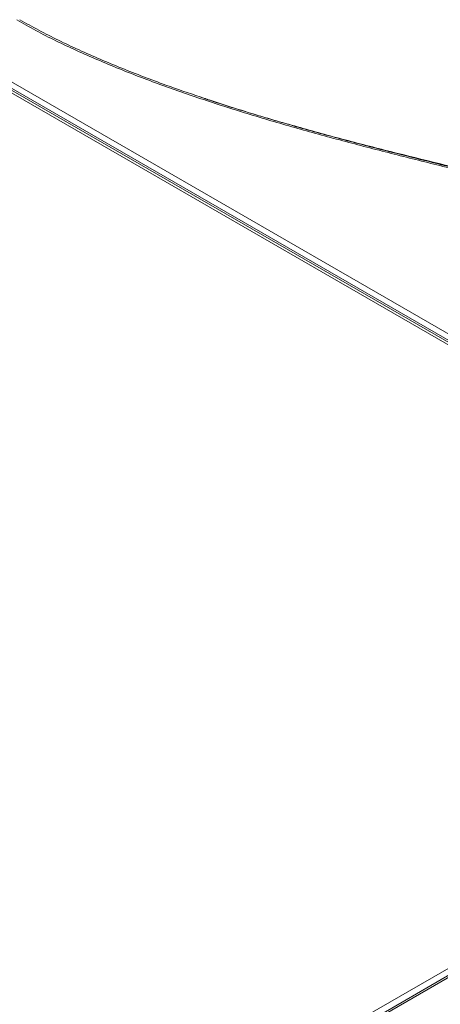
# Model space of a CAD drawing. Header units: millimetres. Extents: x 0 to 1118, y 0 to 864.
# Tile 240 of 256: x 934 to 968, y 398 to 479. Entities that reach past the tile are written whole.
import ezdxf

# ---------------------------------------------------------------- set-up
doc = ezdxf.new("R2010")
doc.units = ezdxf.units.MM

msp = doc.modelspace()

# ---------------------------------------------------------------- linework, layer by layer
at = {"color": 7, "linetype": 'Continuous', "lineweight": 15}
for p, q in [((924.377, 478.667), (1011.186, 428.553)), ((1010.973, 427.967), (924.127, 478.102)), ((1011.194, 428.018), (924.369, 478.141)), ((1011.434, 424.484), (879.435, 348.282))]:
    msp.add_line(p, q, dxfattribs=at)
at = {"color": 9, "linetype": 'Continuous', "lineweight": 0}
for p, q in [((1010.648, 427.935), (923.802, 478.07)), ((878.901, 348.57), (1010.648, 424.626)), ((1011.684, 424.459), (879.685, 348.258))]:
    msp.add_line(p, q, dxfattribs=at)
for points, knots in [([(1013.134, 432.77), (1012.723, 433.024), (1011.901, 433.53), (1010.726, 434.44), (1009.603, 435.485), (1008.574, 436.669), (1007.695, 437.893), (1006.885, 439.243), (1006.148, 440.713), (1005.344, 442.59), (1004.519, 444.769), (1003.72, 446.826), (1002.983, 448.458), (1002.36, 449.672), (1001.647, 450.869), (1000.829, 452.045), (999.896, 453.193), (998.842, 454.305), (997.67, 455.377), (996.383, 456.404), (994.988, 457.382), (993.494, 458.312), (991.909, 459.189), (990.243, 460.014), (988.506, 460.788), (986.707, 461.512), (984.238, 462.415), (981.043, 463.44), (977.101, 464.546), (973.1, 465.577), (969.076, 466.576), (965.053, 467.577), (961.051, 468.607), (957.084, 469.682), (953.168, 470.82), (949.318, 472.032), (945.551, 473.33), (941.886, 474.727), (938.356, 476.236), (935.55, 477.596), (933.973, 478.478), (933.449, 478.772)], [0, 0, 0, 0, 0.0151052, 0.0302135, 0.0493734, 0.0685948, 0.0878524, 0.1070619, 0.1307913, 0.1545261, 0.1912488, 0.2279761, 0.2463528, 0.2647277, 0.2830942, 0.3014952, 0.3198943, 0.3383011, 0.3567075, 0.3750776, 0.393479, 0.4118812, 0.4302759, 0.4486715, 0.4670576, 0.4854449, 0.5038098, 0.54055, 0.5772798, 0.614004, 0.6507265, 0.6874493, 0.7241836, 0.7609161, 0.7976672, 0.8344158, 0.8711927, 0.9079655, 0.9448022, 0.9816285, 1, 1, 1, 1]), ([(948.569, 472.431), (948.875, 472.324), (950.427, 471.784), (953.315, 470.896), (957.214, 469.755), (961.172, 468.683), (965.167, 467.655), (969.184, 466.654), (973.206, 465.654), (977.207, 464.621), (981.154, 463.512), (984.355, 462.484), (986.83, 461.577), (988.635, 460.849), (990.379, 460.071), (992.053, 459.242), (993.644, 458.36), (995.147, 457.425), (996.549, 456.441), (997.844, 455.408), (999.024, 454.33), (1000.085, 453.211), (1001.026, 452.056), (1001.851, 450.873), (1002.571, 449.669), (1003.202, 448.45), (1003.948, 446.811), (1004.759, 444.749), (1005.595, 442.567), (1006.409, 440.691), (1007.15, 439.229), (1007.958, 437.893), (1008.831, 436.683), (1009.862, 435.5), (1010.988, 434.455), (1012.163, 433.547), (1012.977, 433.046), (1013.385, 432.794)], [0, 0, 0, 0, 0.010663, 0.054111, 0.097609, 0.141096, 0.184602, 0.228126, 0.271684, 0.315284, 0.358939, 0.402653, 0.42452, 0.446401, 0.468331, 0.490227, 0.512188, 0.534094, 0.556078, 0.57799, 0.599903, 0.621902, 0.643804, 0.665778, 0.687657, 0.709506, 0.731381, 0.774989, 0.818495, 0.846508, 0.874559, 0.896854, 0.919222, 0.941912, 0.964773, 0.98232, 1, 1, 1, 1])]:
    msp.add_open_spline(points, degree=3, knots=knots, dxfattribs=at)
at = {"color": 7, "linetype": 'Continuous', "lineweight": 15}
for points, knots in [([(933.699, 478.796), (933.699, 478.796), (934.211, 478.502), (935.787, 477.636), (938.564, 476.281), (942.076, 474.784), (945.418, 473.499), (947.62, 472.752), (948.569, 472.431)], [0, 0, 0, 0, 0.000001, 0.117051, 0.35166, 0.587343, 0.822267, 1, 1, 1, 1]), ([(949.311, 472.172), (949.197, 472.21), (948.936, 472.296), (948.676, 472.384), (948.529, 472.433)], [0, 0, 0, 0, 0.4367818, 1, 1, 1, 1]), ([(978.314, 464.371), (978.13, 464.424), (976.641, 464.85), (974.444, 465.395), (969.77, 466.564), (965.075, 467.701), (959.769, 469.077), (955.836, 470.162), (952.339, 471.189), (950.195, 471.894), (949.312, 472.184)], [0, 0, 0, 0, 0.019223, 0.155736, 0.223939, 0.496479, 0.632598, 0.768778, 0.904795, 1, 1, 1, 1])]:
    msp.add_open_spline(points, degree=3, knots=knots, dxfattribs=at)

doc.saveas('drawing.dxf')
